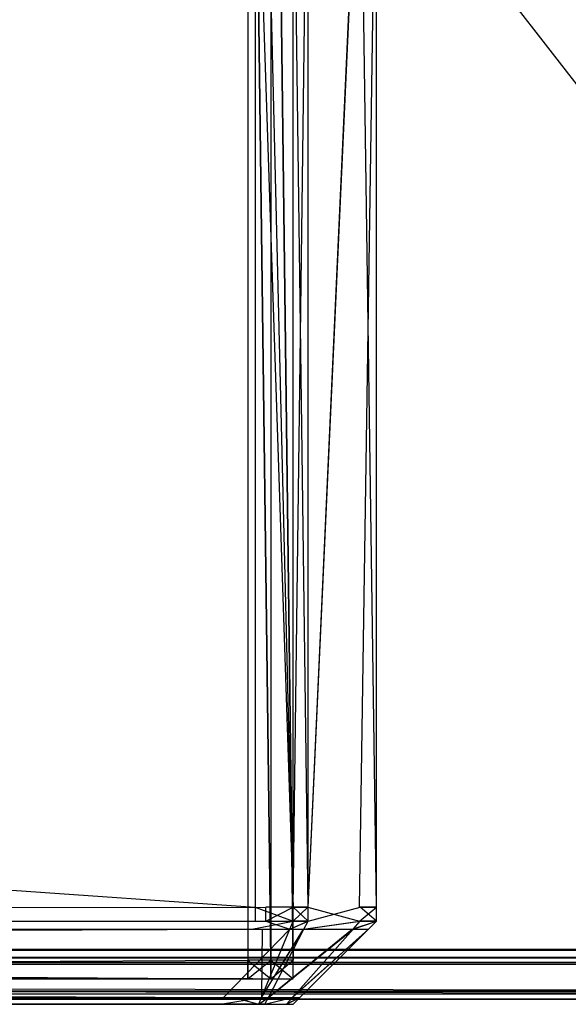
# Model space of a CAD drawing. Extents: x -0.418 to 0, y -0.27 to 0.
# Tile 64 of 99: x -0.01565 to -0.00906, y -0.27 to -0.25817. Entities that reach past the tile are written whole.
import ezdxf

# ---------------------------------------------------------------- set-up
doc = ezdxf.new("R2010")
doc.units = 0
for name, color, linetype in [('L15_KORPUS1_1___REPLACEMTFOREMP', 7, 'CONTINUOUS'), ('L16_KORPUS1_0___REPLACEMTFOREMP', 7, 'CONTINUOUS'), ('L4_FRONT_FINION_1___REPLACEMTFO', 7, 'CONTINUOUS'), ('L6_REGALELEMENT_0___REPLACEMTFO', 7, 'CONTINUOUS')]:
    doc.layers.add(name, color=color, linetype=linetype)

msp = doc.modelspace()

# ---------------------------------------------------------------- linework, layer by layer
at = {"layer": 'L15_KORPUS1_1___REPLACEMTFOREMP', "color": 8}
for points, invisible_edges in [([(-0.000906, -0.269344, 0.936), (-0.209, -0.000749, 0.936), (-0.209, -0.269344, 0.936), (-0.000906, -0.269344, 0.936)], 13), ([(-0.209, -0.000749, 0.936), (-0.000906, -0.269344, 0.936), (-0.00091, -0.000749, 0.936), (-0.209, -0.000749, 0.936)], 10), ([(-0.00091, -0.00075, 0.928306), (-0.209, -0.269343, 0.928306), (-0.209, -0.00075, 0.928306), (-0.00091, -0.00075, 0.928306)], 13), ([(-0.209, -0.269343, 0.928306), (-0.00091, -0.00075, 0.928306), (-0.000906, -0.269343, 0.928306), (-0.209, -0.269343, 0.928306)], 10), ([(-0.000906, -0.269343, 0.928306), (-0.209, -0.269438, 0.928306), (-0.209, -0.269343, 0.928306), (-0.000906, -0.269343, 0.928306)], 13), ([(-0.209, -0.269438, 0.928306), (-0.000906, -0.269343, 0.928306), (-0.000906, -0.269438, 0.928306), (-0.209, -0.269438, 0.928306)], 14), ([(-0.000906, -0.269438, 0.936), (-0.209, -0.269344, 0.936), (-0.209, -0.269438, 0.936), (-0.000906, -0.269438, 0.936)], 13), ([(-0.209, -0.269344, 0.936), (-0.000906, -0.269438, 0.936), (-0.000906, -0.269344, 0.936), (-0.209, -0.269344, 0.936)], 14), ([(-0.000906, -0.269438, 0.936), (-0.209, -0.269518, 0.93592), (-0.000873, -0.269518, 0.93592), (-0.000906, -0.269438, 0.936)], 13), ([(-0.209, -0.269518, 0.93592), (-0.000906, -0.269438, 0.936), (-0.209, -0.269438, 0.936), (-0.209, -0.269518, 0.93592)], 14), ([(-0.000883, -0.269495, 0.928363), (-0.209, -0.269438, 0.928306), (-0.000906, -0.269438, 0.928306), (-0.000883, -0.269495, 0.928363)], 13), ([(-0.209, -0.269438, 0.928306), (-0.000883, -0.269495, 0.928363), (-0.209, -0.269495, 0.928363), (-0.209, -0.269438, 0.928306)], 14), ([(-0.00074, -0.269839, 0.928707), (-0.209, -0.269495, 0.928363), (-0.000883, -0.269495, 0.928363), (-0.00074, -0.269839, 0.928707)], 13), ([(-0.209, -0.269495, 0.928363), (-0.00074, -0.269839, 0.928707), (-0.209, -0.269839, 0.928707), (-0.209, -0.269495, 0.928363)], 14), ([(-0.000726, -0.269874, 0.935564), (-0.209, -0.269518, 0.93592), (-0.209, -0.269874, 0.935564), (-0.000726, -0.269874, 0.935564)], 13), ([(-0.209, -0.269518, 0.93592), (-0.000726, -0.269874, 0.935564), (-0.000873, -0.269518, 0.93592), (-0.209, -0.269518, 0.93592)], 14), ([(-0.000699, -0.269938, 0.928806), (-0.209, -0.269839, 0.928707), (-0.00074, -0.269839, 0.928707), (-0.000699, -0.269938, 0.928806)], 13), ([(-0.209, -0.269839, 0.928707), (-0.000699, -0.269938, 0.928806), (-0.209, -0.269938, 0.928806), (-0.209, -0.269839, 0.928707)], 14), ([(-0.000699, -0.269938, 0.9355), (-0.209, -0.269874, 0.935564), (-0.209, -0.269938, 0.9355), (-0.000699, -0.269938, 0.9355)], 13), ([(-0.209, -0.269874, 0.935564), (-0.000699, -0.269938, 0.9355), (-0.000726, -0.269874, 0.935564), (-0.209, -0.269874, 0.935564)], 14), ([(-0.000699, -0.269938, 0.935434), (-0.209, -0.269938, 0.9355), (-0.209, -0.269938, 0.935434), (-0.000699, -0.269938, 0.935434)], 13), ([(-0.209, -0.269938, 0.9355), (-0.000699, -0.269938, 0.935434), (-0.000699, -0.269938, 0.9355), (-0.209, -0.269938, 0.9355)], 14), ([(-0.000699, -0.269938, 0.928978), (-0.209, -0.269938, 0.935434), (-0.209, -0.269938, 0.928978), (-0.000699, -0.269938, 0.928978)], 13), ([(-0.209, -0.269938, 0.935434), (-0.000699, -0.269938, 0.928978), (-0.000699, -0.269938, 0.935434), (-0.209, -0.269938, 0.935434)], 14), ([(-0.000699, -0.269938, 0.928806), (-0.209, -0.269938, 0.928978), (-0.209, -0.269938, 0.928806), (-0.000699, -0.269938, 0.928806)], 13), ([(-0.209, -0.269938, 0.928978), (-0.000699, -0.269938, 0.928806), (-0.000699, -0.269938, 0.928978), (-0.209, -0.269938, 0.928978)], 14)]:
    msp.add_3dface(points, dxfattribs=dict(at, invisible_edges=invisible_edges))
at = {"layer": 'L16_KORPUS1_0___REPLACEMTFOREMP', "color": 8}
for points, invisible_edges in [([(-0.00091, -0.000749), (-0.209, -0.269344), (-0.209, -0.000749), (-0.00091, -0.000749)], 13), ([(-0.209, -0.269344), (-0.00091, -0.000749), (-0.000906, -0.269344), (-0.209, -0.269344)], 10), ([(-0.000906, -0.269343, 0.007694), (-0.209, -0.00075, 0.007694), (-0.209, -0.269343, 0.007694), (-0.000906, -0.269343, 0.007694)], 13), ([(-0.209, -0.00075, 0.007694), (-0.000906, -0.269343, 0.007694), (-0.00091, -0.00075, 0.007694), (-0.209, -0.00075, 0.007694)], 10), ([(-0.000906, -0.269438, 0.007694), (-0.209, -0.269343, 0.007694), (-0.209, -0.269438, 0.007694), (-0.000906, -0.269438, 0.007694)], 13), ([(-0.209, -0.269343, 0.007694), (-0.000906, -0.269438, 0.007694), (-0.000906, -0.269343, 0.007694), (-0.209, -0.269343, 0.007694)], 14), ([(-0.000906, -0.269344), (-0.209, -0.269438), (-0.209, -0.269344), (-0.000906, -0.269344)], 13), ([(-0.209, -0.269438), (-0.000906, -0.269344), (-0.000906, -0.269438), (-0.209, -0.269438)], 14), ([(-0.000873, -0.269518, 0.00008), (-0.209, -0.269438), (-0.000906, -0.269438), (-0.000873, -0.269518, 0.00008)], 13), ([(-0.209, -0.269438), (-0.000873, -0.269518, 0.00008), (-0.209, -0.269518, 0.00008), (-0.209, -0.269438)], 14), ([(-0.000906, -0.269438, 0.007694), (-0.209, -0.269495, 0.007637), (-0.000883, -0.269495, 0.007637), (-0.000906, -0.269438, 0.007694)], 13), ([(-0.209, -0.269495, 0.007637), (-0.000906, -0.269438, 0.007694), (-0.209, -0.269438, 0.007694), (-0.209, -0.269495, 0.007637)], 14), ([(-0.000883, -0.269495, 0.007637), (-0.209, -0.269839, 0.007293), (-0.00074, -0.269839, 0.007293), (-0.000883, -0.269495, 0.007637)], 13), ([(-0.209, -0.269839, 0.007293), (-0.000883, -0.269495, 0.007637), (-0.209, -0.269495, 0.007637), (-0.209, -0.269839, 0.007293)], 14), ([(-0.000726, -0.269874, 0.000436), (-0.209, -0.269518, 0.00008), (-0.000873, -0.269518, 0.00008), (-0.000726, -0.269874, 0.000436)], 13), ([(-0.209, -0.269518, 0.00008), (-0.000726, -0.269874, 0.000436), (-0.209, -0.269874, 0.000436), (-0.209, -0.269518, 0.00008)], 14), ([(-0.00074, -0.269839, 0.007293), (-0.209, -0.269938, 0.007194), (-0.000699, -0.269938, 0.007194), (-0.00074, -0.269839, 0.007293)], 13), ([(-0.209, -0.269938, 0.007194), (-0.00074, -0.269839, 0.007293), (-0.209, -0.269839, 0.007293), (-0.209, -0.269938, 0.007194)], 14), ([(-0.000699, -0.269938, 0.0005), (-0.209, -0.269874, 0.000436), (-0.000726, -0.269874, 0.000436), (-0.000699, -0.269938, 0.0005)], 13), ([(-0.209, -0.269874, 0.000436), (-0.000699, -0.269938, 0.0005), (-0.209, -0.269938, 0.0005), (-0.209, -0.269874, 0.000436)], 14), ([(-0.000699, -0.269938, 0.000566), (-0.209, -0.269938, 0.0005), (-0.000699, -0.269938, 0.0005), (-0.000699, -0.269938, 0.000566)], 13), ([(-0.209, -0.269938, 0.0005), (-0.000699, -0.269938, 0.000566), (-0.209, -0.269938, 0.000566), (-0.209, -0.269938, 0.0005)], 14), ([(-0.000699, -0.269938, 0.007022), (-0.209, -0.269938, 0.000566), (-0.000699, -0.269938, 0.000566), (-0.000699, -0.269938, 0.007022)], 13), ([(-0.209, -0.269938, 0.000566), (-0.000699, -0.269938, 0.007022), (-0.209, -0.269938, 0.007022), (-0.209, -0.269938, 0.000566)], 14), ([(-0.000699, -0.269938, 0.007194), (-0.209, -0.269938, 0.007022), (-0.000699, -0.269938, 0.007022), (-0.000699, -0.269938, 0.007194)], 13), ([(-0.209, -0.269938, 0.007022), (-0.000699, -0.269938, 0.007194), (-0.209, -0.269938, 0.007194), (-0.209, -0.269938, 0.007022)], 14)]:
    msp.add_3dface(points, dxfattribs=dict(at, invisible_edges=invisible_edges))
at = {"layer": 'L4_FRONT_FINION_1___REPLACEMTFO', "color": 8}
for points, invisible_edges in [([(-0.012823, -0.268833, 0.586995), (-0.209, -0.255184, 0.586995), (-0.209, -0.268833, 0.586995), (-0.012823, -0.268833, 0.586995)], 13), ([(-0.209, -0.255184, 0.586995), (-0.012823, -0.268833, 0.586995), (-0.012823, -0.255184, 0.586995), (-0.209, -0.255184, 0.586995)], 14), ([(-0.012696, -0.255184, 0.01011), (-0.209, -0.268833, 0.01011), (-0.209, -0.255184, 0.01011), (-0.012696, -0.255184, 0.01011)], 13), ([(-0.209, -0.268833, 0.01011), (-0.012696, -0.255184, 0.01011), (-0.012696, -0.268833, 0.01011), (-0.209, -0.268833, 0.01011)], 14), ([(-0.012365, -0.268833, 0.586995), (-0.012823, -0.255184, 0.586995), (-0.012823, -0.268833, 0.586995), (-0.012365, -0.268833, 0.586995)], 13), ([(-0.012823, -0.255184, 0.586995), (-0.012365, -0.268833, 0.586995), (-0.012365, -0.255184, 0.586995), (-0.012823, -0.255184, 0.586995)], 14), ([(-0.012696, -0.255184, 0.01011), (-0.012365, -0.268833, 0.01011), (-0.012696, -0.268833, 0.01011), (-0.012696, -0.255184, 0.01011)], 13), ([(-0.012365, -0.268833, 0.01011), (-0.012696, -0.255184, 0.01011), (-0.012365, -0.255184, 0.01011), (-0.012365, -0.268833, 0.01011)], 14), ([(-0.012191, -0.255184, 0.586821), (-0.012365, -0.268833, 0.586995), (-0.012191, -0.268833, 0.586821), (-0.012191, -0.255184, 0.586821)], 13), ([(-0.012365, -0.268833, 0.586995), (-0.012191, -0.255184, 0.586821), (-0.012365, -0.255184, 0.586995), (-0.012365, -0.268833, 0.586995)], 14), ([(-0.012365, -0.255184, 0.01011), (-0.012185, -0.268833, 0.01029), (-0.012365, -0.268833, 0.01011), (-0.012365, -0.255184, 0.01011)], 13), ([(-0.012185, -0.268833, 0.01029), (-0.012365, -0.255184, 0.01011), (-0.012185, -0.255184, 0.01029), (-0.012185, -0.268833, 0.01029)], 14), ([(-0.012191, -0.268833, 0.586821), (-0.01157, -0.255184, 0.586201), (-0.012191, -0.255184, 0.586821), (-0.012191, -0.268833, 0.586821)], 13), ([(-0.01157, -0.255184, 0.586201), (-0.012191, -0.268833, 0.586821), (-0.01157, -0.268833, 0.586201), (-0.01157, -0.255184, 0.586201)], 14), ([(-0.01156, -0.255184, 0.010916), (-0.012185, -0.268833, 0.01029), (-0.012185, -0.255184, 0.01029), (-0.01156, -0.255184, 0.010916)], 13), ([(-0.012185, -0.268833, 0.01029), (-0.01156, -0.255184, 0.010916), (-0.01156, -0.268833, 0.010916), (-0.012185, -0.268833, 0.01029)], 14), ([(-0.011365, -0.255184, 0.585995), (-0.01157, -0.268833, 0.586201), (-0.011365, -0.268833, 0.585995), (-0.011365, -0.255184, 0.585995)], 13), ([(-0.01157, -0.268833, 0.586201), (-0.011365, -0.255184, 0.585995), (-0.01157, -0.255184, 0.586201), (-0.01157, -0.268833, 0.586201)], 14), ([(-0.01156, -0.255184, 0.010916), (-0.011365, -0.268833, 0.01111), (-0.01156, -0.268833, 0.010916), (-0.01156, -0.255184, 0.010916)], 13), ([(-0.011365, -0.268833, 0.01111), (-0.01156, -0.255184, 0.010916), (-0.011365, -0.255184, 0.01111), (-0.011365, -0.268833, 0.01111)], 14), ([(-0.011365, -0.255184, 0.01111), (-0.011365, -0.268833, 0.011579), (-0.011365, -0.268833, 0.01111), (-0.011365, -0.255184, 0.01111)], 13), ([(-0.011365, -0.268833, 0.011579), (-0.011365, -0.255184, 0.01111), (-0.011365, -0.255184, 0.011579), (-0.011365, -0.268833, 0.011579)], 14), ([(-0.011365, -0.255184, 0.011579), (-0.011365, -0.268833, 0.585484), (-0.011365, -0.268833, 0.011579), (-0.011365, -0.255184, 0.011579)], 13), ([(-0.011365, -0.268833, 0.585484), (-0.011365, -0.255184, 0.011579), (-0.011365, -0.255184, 0.585484), (-0.011365, -0.268833, 0.585484)], 14), ([(-0.011365, -0.255184, 0.585484), (-0.011365, -0.268833, 0.585995), (-0.011365, -0.268833, 0.585484), (-0.011365, -0.255184, 0.585484)], 13), ([(-0.011365, -0.268833, 0.585995), (-0.011365, -0.255184, 0.585484), (-0.011365, -0.255184, 0.585995), (-0.011365, -0.268833, 0.585995)], 14), ([(-0.012696, -0.268833, 0.01011), (-0.209, -0.269001, 0.01011), (-0.209, -0.268833, 0.01011), (-0.012696, -0.268833, 0.01011)], 13), ([(-0.209, -0.269001, 0.01011), (-0.012696, -0.268833, 0.01011), (-0.012696, -0.269001, 0.01011), (-0.209, -0.269001, 0.01011)], 14), ([(-0.012823, -0.269001, 0.586995), (-0.209, -0.268833, 0.586995), (-0.209, -0.269001, 0.586995), (-0.012823, -0.269001, 0.586995)], 13), ([(-0.209, -0.268833, 0.586995), (-0.012823, -0.269001, 0.586995), (-0.012823, -0.268833, 0.586995), (-0.209, -0.268833, 0.586995)], 14), ([(-0.012365, -0.269001, 0.586995), (-0.012823, -0.268833, 0.586995), (-0.012823, -0.269001, 0.586995), (-0.012365, -0.269001, 0.586995)], 13), ([(-0.012823, -0.268833, 0.586995), (-0.012365, -0.269001, 0.586995), (-0.012365, -0.268833, 0.586995), (-0.012823, -0.268833, 0.586995)], 14), ([(-0.012365, -0.268833, 0.01011), (-0.012696, -0.269001, 0.01011), (-0.012696, -0.268833, 0.01011), (-0.012365, -0.268833, 0.01011)], 13), ([(-0.012696, -0.269001, 0.01011), (-0.012365, -0.268833, 0.01011), (-0.012365, -0.269001, 0.01011), (-0.012696, -0.269001, 0.01011)], 14), ([(-0.012191, -0.268833, 0.586821), (-0.012365, -0.269001, 0.586995), (-0.012191, -0.269001, 0.586821), (-0.012191, -0.268833, 0.586821)], 13), ([(-0.012365, -0.269001, 0.586995), (-0.012191, -0.268833, 0.586821), (-0.012365, -0.268833, 0.586995), (-0.012365, -0.269001, 0.586995)], 14), ([(-0.012365, -0.268833, 0.01011), (-0.012185, -0.269001, 0.01029), (-0.012365, -0.269001, 0.01011), (-0.012365, -0.268833, 0.01011)], 13), ([(-0.012185, -0.269001, 0.01029), (-0.012365, -0.268833, 0.01011), (-0.012185, -0.268833, 0.01029), (-0.012185, -0.269001, 0.01029)], 14), ([(-0.01157, -0.269001, 0.586201), (-0.012191, -0.268833, 0.586821), (-0.012191, -0.269001, 0.586821), (-0.01157, -0.269001, 0.586201)], 13), ([(-0.012191, -0.268833, 0.586821), (-0.01157, -0.269001, 0.586201), (-0.01157, -0.268833, 0.586201), (-0.012191, -0.268833, 0.586821)], 14), ([(-0.01156, -0.268833, 0.010916), (-0.012185, -0.269001, 0.01029), (-0.012185, -0.268833, 0.01029), (-0.01156, -0.268833, 0.010916)], 13), ([(-0.012185, -0.269001, 0.01029), (-0.01156, -0.268833, 0.010916), (-0.01156, -0.269001, 0.010916), (-0.012185, -0.269001, 0.01029)], 14), ([(-0.011365, -0.268833, 0.585995), (-0.01157, -0.269001, 0.586201), (-0.011365, -0.269001, 0.585995), (-0.011365, -0.268833, 0.585995)], 13), ([(-0.01157, -0.269001, 0.586201), (-0.011365, -0.268833, 0.585995), (-0.01157, -0.268833, 0.586201), (-0.01157, -0.269001, 0.586201)], 14), ([(-0.01156, -0.268833, 0.010916), (-0.011365, -0.269001, 0.01111), (-0.01156, -0.269001, 0.010916), (-0.01156, -0.268833, 0.010916)], 13), ([(-0.011365, -0.269001, 0.01111), (-0.01156, -0.268833, 0.010916), (-0.011365, -0.268833, 0.01111), (-0.011365, -0.269001, 0.01111)], 14), ([(-0.011365, -0.268833, 0.585484), (-0.011365, -0.269001, 0.585995), (-0.011365, -0.269001, 0.585484), (-0.011365, -0.268833, 0.585484)], 13), ([(-0.011365, -0.269001, 0.585995), (-0.011365, -0.268833, 0.585484), (-0.011365, -0.268833, 0.585995), (-0.011365, -0.269001, 0.585995)], 14), ([(-0.011365, -0.268833, 0.011579), (-0.011365, -0.269001, 0.585484), (-0.011365, -0.269001, 0.011579), (-0.011365, -0.268833, 0.011579)], 13), ([(-0.011365, -0.269001, 0.585484), (-0.011365, -0.268833, 0.011579), (-0.011365, -0.268833, 0.585484), (-0.011365, -0.269001, 0.585484)], 14), ([(-0.011365, -0.268833, 0.01111), (-0.011365, -0.269001, 0.011579), (-0.011365, -0.269001, 0.01111), (-0.011365, -0.268833, 0.01111)], 13), ([(-0.011365, -0.269001, 0.011579), (-0.011365, -0.268833, 0.01111), (-0.011365, -0.268833, 0.011579), (-0.011365, -0.269001, 0.011579)], 14), ([(-0.012737, -0.269098, 0.010208), (-0.209, -0.269001, 0.01011), (-0.012696, -0.269001, 0.01011), (-0.012737, -0.269098, 0.010208)], 13), ([(-0.209, -0.269001, 0.01011), (-0.012737, -0.269098, 0.010208), (-0.209, -0.269098, 0.010208), (-0.209, -0.269001, 0.01011)], 14), ([(-0.012823, -0.269001, 0.586995), (-0.209, -0.269098, 0.586898), (-0.012863, -0.269098, 0.586898), (-0.012823, -0.269001, 0.586995)], 13), ([(-0.209, -0.269098, 0.586898), (-0.012823, -0.269001, 0.586995), (-0.209, -0.269001, 0.586995), (-0.209, -0.269098, 0.586898)], 14), ([(-0.012365, -0.269001, 0.586995), (-0.012863, -0.269098, 0.586898), (-0.012405, -0.269098, 0.586898), (-0.012365, -0.269001, 0.586995)], 13), ([(-0.012863, -0.269098, 0.586898), (-0.012365, -0.269001, 0.586995), (-0.012823, -0.269001, 0.586995), (-0.012863, -0.269098, 0.586898)], 14), ([(-0.012696, -0.269001, 0.01011), (-0.012405, -0.269098, 0.010208), (-0.012737, -0.269098, 0.010208), (-0.012696, -0.269001, 0.01011)], 14), ([(-0.012405, -0.269098, 0.010208), (-0.012696, -0.269001, 0.01011), (-0.012365, -0.269001, 0.01011), (-0.012405, -0.269098, 0.010208)], 13), ([(-0.012191, -0.269001, 0.586821), (-0.012405, -0.269098, 0.586898), (-0.012241, -0.269098, 0.586734), (-0.012191, -0.269001, 0.586821)], 13), ([(-0.012405, -0.269098, 0.586898), (-0.012191, -0.269001, 0.586821), (-0.012365, -0.269001, 0.586995), (-0.012405, -0.269098, 0.586898)], 14), ([(-0.012185, -0.269001, 0.01029), (-0.012405, -0.269098, 0.010208), (-0.012365, -0.269001, 0.01011), (-0.012185, -0.269001, 0.01029)], 13), ([(-0.012405, -0.269098, 0.010208), (-0.012185, -0.269001, 0.01029), (-0.012236, -0.269098, 0.010377), (-0.012405, -0.269098, 0.010208)], 14), ([(-0.01157, -0.269001, 0.586201), (-0.012241, -0.269098, 0.586734), (-0.011656, -0.269098, 0.586149), (-0.01157, -0.269001, 0.586201)], 13), ([(-0.012241, -0.269098, 0.586734), (-0.01157, -0.269001, 0.586201), (-0.012191, -0.269001, 0.586821), (-0.012241, -0.269098, 0.586734)], 14), ([(-0.01156, -0.269001, 0.010916), (-0.012236, -0.269098, 0.010377), (-0.012185, -0.269001, 0.01029), (-0.01156, -0.269001, 0.010916)], 13), ([(-0.012236, -0.269098, 0.010377), (-0.01156, -0.269001, 0.010916), (-0.011646, -0.269098, 0.010967), (-0.012236, -0.269098, 0.010377)], 14), ([(-0.011365, -0.269001, 0.585995), (-0.011656, -0.269098, 0.586149), (-0.011462, -0.269098, 0.585955), (-0.011365, -0.269001, 0.585995)], 13), ([(-0.011656, -0.269098, 0.586149), (-0.011365, -0.269001, 0.585995), (-0.01157, -0.269001, 0.586201), (-0.011656, -0.269098, 0.586149)], 14), ([(-0.011365, -0.269001, 0.01111), (-0.011646, -0.269098, 0.010967), (-0.01156, -0.269001, 0.010916), (-0.011365, -0.269001, 0.01111)], 13), ([(-0.011646, -0.269098, 0.010967), (-0.011365, -0.269001, 0.01111), (-0.011462, -0.269098, 0.011151), (-0.011646, -0.269098, 0.010967)], 14), ([(-0.011365, -0.269001, 0.585484), (-0.011462, -0.269098, 0.585955), (-0.011462, -0.269098, 0.585444), (-0.011365, -0.269001, 0.585484)], 13), ([(-0.011462, -0.269098, 0.585955), (-0.011365, -0.269001, 0.585484), (-0.011365, -0.269001, 0.585995), (-0.011462, -0.269098, 0.585955)], 14), ([(-0.011365, -0.269001, 0.585484), (-0.011462, -0.269098, 0.011619), (-0.011365, -0.269001, 0.011579), (-0.011365, -0.269001, 0.585484)], 13), ([(-0.011462, -0.269098, 0.011619), (-0.011365, -0.269001, 0.585484), (-0.011462, -0.269098, 0.585444), (-0.011462, -0.269098, 0.011619)], 14), ([(-0.011365, -0.269001, 0.011579), (-0.011462, -0.269098, 0.011151), (-0.011365, -0.269001, 0.01111), (-0.011365, -0.269001, 0.011579)], 13), ([(-0.011462, -0.269098, 0.011151), (-0.011365, -0.269001, 0.011579), (-0.011462, -0.269098, 0.011619), (-0.011462, -0.269098, 0.011151)], 14), ([(-0.013077, -0.269919, 0.01103), (-0.209, -0.269098, 0.010208), (-0.012737, -0.269098, 0.010208), (-0.013077, -0.269919, 0.01103)], 13), ([(-0.209, -0.269098, 0.010208), (-0.013077, -0.269919, 0.01103), (-0.209, -0.269919, 0.01103), (-0.209, -0.269098, 0.010208)], 14), ([(-0.012863, -0.269098, 0.586898), (-0.209, -0.269919, 0.586076), (-0.013204, -0.269919, 0.586076), (-0.012863, -0.269098, 0.586898)], 13), ([(-0.209, -0.269919, 0.586076), (-0.012863, -0.269098, 0.586898), (-0.209, -0.269098, 0.586898), (-0.209, -0.269919, 0.586076)], 14), ([(-0.012405, -0.269098, 0.586898), (-0.013204, -0.269919, 0.586076), (-0.012746, -0.269919, 0.586076), (-0.012405, -0.269098, 0.586898)], 13), ([(-0.013204, -0.269919, 0.586076), (-0.012405, -0.269098, 0.586898), (-0.012863, -0.269098, 0.586898), (-0.013204, -0.269919, 0.586076)], 14), ([(-0.012737, -0.269098, 0.010208), (-0.012746, -0.269919, 0.01103), (-0.013077, -0.269919, 0.01103), (-0.012737, -0.269098, 0.010208)], 14), ([(-0.012746, -0.269919, 0.01103), (-0.012737, -0.269098, 0.010208), (-0.012405, -0.269098, 0.010208), (-0.012746, -0.269919, 0.01103)], 13), ([(-0.012236, -0.269098, 0.010377), (-0.012746, -0.269919, 0.01103), (-0.012405, -0.269098, 0.010208), (-0.012236, -0.269098, 0.010377)], 13), ([(-0.012746, -0.269919, 0.01103), (-0.012236, -0.269098, 0.010377), (-0.012663, -0.269919, 0.011113), (-0.012746, -0.269919, 0.01103)], 14), ([(-0.012241, -0.269098, 0.586734), (-0.012746, -0.269919, 0.586076), (-0.012665, -0.269919, 0.585996), (-0.012241, -0.269098, 0.586734)], 13), ([(-0.012746, -0.269919, 0.586076), (-0.012241, -0.269098, 0.586734), (-0.012405, -0.269098, 0.586898), (-0.012746, -0.269919, 0.586076)], 14), ([(-0.011656, -0.269098, 0.586149), (-0.012665, -0.269919, 0.585996), (-0.012379, -0.269919, 0.585709), (-0.011656, -0.269098, 0.586149)], 13), ([(-0.012665, -0.269919, 0.585996), (-0.011656, -0.269098, 0.586149), (-0.012241, -0.269098, 0.586734), (-0.012665, -0.269919, 0.585996)], 14), ([(-0.011646, -0.269098, 0.010967), (-0.012663, -0.269919, 0.011113), (-0.012236, -0.269098, 0.010377), (-0.011646, -0.269098, 0.010967)], 13), ([(-0.012663, -0.269919, 0.011113), (-0.011646, -0.269098, 0.010967), (-0.012374, -0.269919, 0.011401), (-0.012663, -0.269919, 0.011113)], 14), ([(-0.011462, -0.269098, 0.585955), (-0.012379, -0.269919, 0.585709), (-0.012284, -0.269919, 0.585615), (-0.011462, -0.269098, 0.585955)], 13), ([(-0.012379, -0.269919, 0.585709), (-0.011462, -0.269098, 0.585955), (-0.011656, -0.269098, 0.586149), (-0.012379, -0.269919, 0.585709)], 14), ([(-0.011462, -0.269098, 0.011151), (-0.012374, -0.269919, 0.011401), (-0.011646, -0.269098, 0.010967), (-0.011462, -0.269098, 0.011151)], 13), ([(-0.012374, -0.269919, 0.011401), (-0.011462, -0.269098, 0.011151), (-0.012284, -0.269919, 0.011491), (-0.012374, -0.269919, 0.011401)], 14), ([(-0.011462, -0.269098, 0.011619), (-0.012284, -0.269919, 0.011491), (-0.011462, -0.269098, 0.011151), (-0.011462, -0.269098, 0.011619)], 13), ([(-0.012284, -0.269919, 0.011491), (-0.011462, -0.269098, 0.011619), (-0.012284, -0.269919, 0.011959), (-0.012284, -0.269919, 0.011491)], 14), ([(-0.011462, -0.269098, 0.585444), (-0.012284, -0.269919, 0.011959), (-0.011462, -0.269098, 0.011619), (-0.011462, -0.269098, 0.585444)], 13), ([(-0.012284, -0.269919, 0.011959), (-0.011462, -0.269098, 0.585444), (-0.012284, -0.269919, 0.585104), (-0.012284, -0.269919, 0.011959)], 14), ([(-0.011462, -0.269098, 0.585444), (-0.012284, -0.269919, 0.585615), (-0.012284, -0.269919, 0.585104), (-0.011462, -0.269098, 0.585444)], 13), ([(-0.012284, -0.269919, 0.585615), (-0.011462, -0.269098, 0.585444), (-0.011462, -0.269098, 0.585955), (-0.012284, -0.269919, 0.585615)], 14), ([(-0.013204, -0.269919, 0.586076), (-0.209, -0.27, 0.585995), (-0.013237, -0.27, 0.585995), (-0.013204, -0.269919, 0.586076)], 13), ([(-0.209, -0.27, 0.585995), (-0.013204, -0.269919, 0.586076), (-0.209, -0.269919, 0.586076), (-0.209, -0.27, 0.585995)], 14), ([(-0.01311, -0.27, 0.01111), (-0.209, -0.269919, 0.01103), (-0.013077, -0.269919, 0.01103), (-0.01311, -0.27, 0.01111)], 13), ([(-0.209, -0.269919, 0.01103), (-0.01311, -0.27, 0.01111), (-0.209, -0.27, 0.01111), (-0.209, -0.269919, 0.01103)], 14), ([(-0.013237, -0.27, 0.585995), (-0.209, -0.27, 0.585662), (-0.013237, -0.27, 0.585662), (-0.013237, -0.27, 0.585995)], 13), ([(-0.209, -0.27, 0.585662), (-0.013237, -0.27, 0.585995), (-0.209, -0.27, 0.585995), (-0.209, -0.27, 0.585662)], 14), ([(-0.013266, -0.27, 0.011444), (-0.209, -0.27, 0.01111), (-0.01311, -0.27, 0.01111), (-0.013266, -0.27, 0.011444)], 13), ([(-0.209, -0.27, 0.01111), (-0.013266, -0.27, 0.011444), (-0.209, -0.27, 0.011444), (-0.209, -0.27, 0.01111)], 14), ([(-0.013266, -0.27, 0.011444), (-0.012682, -0.27, 0.01168), (-0.209, -0.27, 0.011444), (-0.013266, -0.27, 0.011444)], 13), ([(-0.209, -0.27, 0.011444), (-0.012682, -0.27, 0.01168), (-0.209, -0.27, 0.585662), (-0.209, -0.27, 0.011444)], 10), ([(-0.209, -0.27, 0.585662), (-0.012682, -0.27, 0.01168), (-0.012699, -0.27, 0.011853), (-0.209, -0.27, 0.585662)], 13), ([(-0.209, -0.27, 0.585662), (-0.012699, -0.27, 0.011853), (-0.012699, -0.27, 0.012119), (-0.209, -0.27, 0.585662)], 10), ([(-0.209, -0.27, 0.585662), (-0.012699, -0.27, 0.012119), (-0.012699, -0.27, 0.585071), (-0.209, -0.27, 0.585662)], 13), ([(-0.209, -0.27, 0.585662), (-0.012699, -0.27, 0.585071), (-0.012699, -0.27, 0.585277), (-0.209, -0.27, 0.585662)], 10), ([(-0.209, -0.27, 0.585662), (-0.012699, -0.27, 0.585277), (-0.012686, -0.27, 0.58543), (-0.209, -0.27, 0.585662)], 15), ([(-0.209, -0.27, 0.585662), (-0.012686, -0.27, 0.58543), (-0.012943, -0.27, 0.585652), (-0.209, -0.27, 0.585662)], 15), ([(-0.209, -0.27, 0.585662), (-0.012943, -0.27, 0.585652), (-0.0131, -0.27, 0.585662), (-0.209, -0.27, 0.585662)], 15), ([(-0.209, -0.27, 0.585662), (-0.0131, -0.27, 0.585662), (-0.013237, -0.27, 0.585662), (-0.209, -0.27, 0.585662)], 15), ([(-0.01311, -0.27, 0.01111), (-0.013062, -0.27, 0.011444), (-0.013266, -0.27, 0.011444), (-0.01311, -0.27, 0.01111)], 14), ([(-0.013062, -0.27, 0.011444), (-0.012682, -0.27, 0.01168), (-0.013266, -0.27, 0.011444), (-0.013062, -0.27, 0.011444)], 10), ([(-0.012746, -0.269919, 0.586076), (-0.013237, -0.27, 0.585995), (-0.012779, -0.27, 0.585995), (-0.012746, -0.269919, 0.586076)], 13), ([(-0.013237, -0.27, 0.585995), (-0.012746, -0.269919, 0.586076), (-0.013204, -0.269919, 0.586076), (-0.013237, -0.27, 0.585995)], 14), ([(-0.012779, -0.27, 0.585995), (-0.013237, -0.27, 0.585662), (-0.0131, -0.27, 0.585662), (-0.012779, -0.27, 0.585995)], 13), ([(-0.013237, -0.27, 0.585662), (-0.012779, -0.27, 0.585995), (-0.013237, -0.27, 0.585995), (-0.013237, -0.27, 0.585662)], 14), ([(-0.013077, -0.269919, 0.01103), (-0.012779, -0.27, 0.01111), (-0.01311, -0.27, 0.01111), (-0.013077, -0.269919, 0.01103)], 14), ([(-0.013062, -0.27, 0.011444), (-0.01311, -0.27, 0.01111), (-0.012779, -0.27, 0.01111), (-0.013062, -0.27, 0.011444)], 13), ([(-0.012707, -0.27, 0.585923), (-0.0131, -0.27, 0.585662), (-0.012943, -0.27, 0.585652), (-0.012707, -0.27, 0.585923)], 13), ([(-0.0131, -0.27, 0.585662), (-0.012707, -0.27, 0.585923), (-0.012779, -0.27, 0.585995), (-0.0131, -0.27, 0.585662)], 14), ([(-0.012779, -0.27, 0.01111), (-0.013077, -0.269919, 0.01103), (-0.012746, -0.269919, 0.01103), (-0.012779, -0.27, 0.01111)], 13), ([(-0.012705, -0.27, 0.011185), (-0.013062, -0.27, 0.011444), (-0.012779, -0.27, 0.01111), (-0.012705, -0.27, 0.011185)], 13), ([(-0.013062, -0.27, 0.011444), (-0.012705, -0.27, 0.011185), (-0.012941, -0.27, 0.011421), (-0.013062, -0.27, 0.011444)], 14), ([(-0.012682, -0.27, 0.01168), (-0.013062, -0.27, 0.011444), (-0.012941, -0.27, 0.011421), (-0.012682, -0.27, 0.01168)], 13), ([(-0.01245, -0.27, 0.585666), (-0.012943, -0.27, 0.585652), (-0.012686, -0.27, 0.58543), (-0.01245, -0.27, 0.585666)], 13), ([(-0.012943, -0.27, 0.585652), (-0.01245, -0.27, 0.585666), (-0.012707, -0.27, 0.585923), (-0.012943, -0.27, 0.585652)], 14), ([(-0.012446, -0.27, 0.011444), (-0.012941, -0.27, 0.011421), (-0.012705, -0.27, 0.011185), (-0.012446, -0.27, 0.011444)], 13), ([(-0.012941, -0.27, 0.011421), (-0.012446, -0.27, 0.011444), (-0.012682, -0.27, 0.01168), (-0.012941, -0.27, 0.011421)], 14), ([(-0.012665, -0.269919, 0.585996), (-0.012779, -0.27, 0.585995), (-0.012707, -0.27, 0.585923), (-0.012665, -0.269919, 0.585996)], 13), ([(-0.012779, -0.27, 0.585995), (-0.012665, -0.269919, 0.585996), (-0.012746, -0.269919, 0.586076), (-0.012779, -0.27, 0.585995)], 14), ([(-0.012663, -0.269919, 0.011113), (-0.012779, -0.27, 0.01111), (-0.012746, -0.269919, 0.01103), (-0.012663, -0.269919, 0.011113)], 13), ([(-0.012779, -0.27, 0.01111), (-0.012663, -0.269919, 0.011113), (-0.012705, -0.27, 0.011185), (-0.012779, -0.27, 0.01111)], 14), ([(-0.012379, -0.269919, 0.585709), (-0.012707, -0.27, 0.585923), (-0.01245, -0.27, 0.585666), (-0.012379, -0.269919, 0.585709)], 13), ([(-0.012707, -0.27, 0.585923), (-0.012379, -0.269919, 0.585709), (-0.012665, -0.269919, 0.585996), (-0.012707, -0.27, 0.585923)], 14), ([(-0.012374, -0.269919, 0.011401), (-0.012705, -0.27, 0.011185), (-0.012663, -0.269919, 0.011113), (-0.012374, -0.269919, 0.011401)], 13), ([(-0.012705, -0.27, 0.011185), (-0.012374, -0.269919, 0.011401), (-0.012446, -0.27, 0.011444), (-0.012705, -0.27, 0.011185)], 14), ([(-0.012682, -0.27, 0.01168), (-0.012365, -0.27, 0.011524), (-0.012699, -0.27, 0.011853), (-0.012682, -0.27, 0.01168)], 14), ([(-0.012365, -0.27, 0.585581), (-0.012699, -0.27, 0.585071), (-0.012365, -0.27, 0.585071), (-0.012365, -0.27, 0.585581)], 13), ([(-0.012699, -0.27, 0.585071), (-0.012365, -0.27, 0.585581), (-0.012699, -0.27, 0.585277), (-0.012699, -0.27, 0.585071)], 14), ([(-0.012365, -0.27, 0.011992), (-0.012699, -0.27, 0.011853), (-0.012365, -0.27, 0.011524), (-0.012365, -0.27, 0.011992)], 13), ([(-0.012699, -0.27, 0.011853), (-0.012365, -0.27, 0.011992), (-0.012699, -0.27, 0.012119), (-0.012699, -0.27, 0.011853)], 14), ([(-0.012365, -0.27, 0.585581), (-0.012686, -0.27, 0.58543), (-0.012699, -0.27, 0.585277), (-0.012365, -0.27, 0.585581)], 13), ([(-0.012365, -0.27, 0.585071), (-0.012699, -0.27, 0.012119), (-0.012365, -0.27, 0.011992), (-0.012365, -0.27, 0.585071)], 13), ([(-0.012699, -0.27, 0.012119), (-0.012365, -0.27, 0.585071), (-0.012699, -0.27, 0.585071), (-0.012699, -0.27, 0.012119)], 14), ([(-0.012686, -0.27, 0.58543), (-0.012365, -0.27, 0.585581), (-0.01245, -0.27, 0.585666), (-0.012686, -0.27, 0.58543)], 14), ([(-0.012365, -0.27, 0.011524), (-0.012682, -0.27, 0.01168), (-0.012446, -0.27, 0.011444), (-0.012365, -0.27, 0.011524)], 13), ([(-0.012284, -0.269919, 0.585615), (-0.01245, -0.27, 0.585666), (-0.012365, -0.27, 0.585581), (-0.012284, -0.269919, 0.585615)], 13), ([(-0.01245, -0.27, 0.585666), (-0.012284, -0.269919, 0.585615), (-0.012379, -0.269919, 0.585709), (-0.01245, -0.27, 0.585666)], 14), ([(-0.012284, -0.269919, 0.011491), (-0.012446, -0.27, 0.011444), (-0.012374, -0.269919, 0.011401), (-0.012284, -0.269919, 0.011491)], 13), ([(-0.012446, -0.27, 0.011444), (-0.012284, -0.269919, 0.011491), (-0.012365, -0.27, 0.011524), (-0.012446, -0.27, 0.011444)], 14), ([(-0.012284, -0.269919, 0.585104), (-0.012365, -0.27, 0.585581), (-0.012365, -0.27, 0.585071), (-0.012284, -0.269919, 0.585104)], 13), ([(-0.012365, -0.27, 0.585581), (-0.012284, -0.269919, 0.585104), (-0.012284, -0.269919, 0.585615), (-0.012365, -0.27, 0.585581)], 14), ([(-0.012284, -0.269919, 0.585104), (-0.012365, -0.27, 0.011992), (-0.012284, -0.269919, 0.011959), (-0.012284, -0.269919, 0.585104)], 13), ([(-0.012365, -0.27, 0.011992), (-0.012284, -0.269919, 0.585104), (-0.012365, -0.27, 0.585071), (-0.012365, -0.27, 0.011992)], 14), ([(-0.012284, -0.269919, 0.011959), (-0.012365, -0.27, 0.011524), (-0.012284, -0.269919, 0.011491), (-0.012284, -0.269919, 0.011959)], 13), ([(-0.012365, -0.27, 0.011524), (-0.012284, -0.269919, 0.011959), (-0.012365, -0.27, 0.011992), (-0.012365, -0.27, 0.011524)], 14)]:
    msp.add_3dface(points, dxfattribs=dict(at, invisible_edges=invisible_edges))
at = {"layer": 'L6_REGALELEMENT_0___REPLACEMTFO', "color": 40}
for points, invisible_edges in [([(-0.012909, -0.24806, 0.591738), (-0.050642, -0.269468, 0.591738), (-0.050642, -0.24806, 0.591738), (-0.012909, -0.24806, 0.591738)], 13), ([(-0.050642, -0.269468, 0.591738), (-0.012909, -0.24806, 0.591738), (-0.012909, -0.269468, 0.591738), (-0.050642, -0.269468, 0.591738)], 14), ([(-0.050642, -0.269468, 0.924859), (-0.012909, -0.24806, 0.924859), (-0.050642, -0.24806, 0.924859), (-0.050642, -0.269468, 0.924859)], 13), ([(-0.012909, -0.24806, 0.924859), (-0.050642, -0.269468, 0.924859), (-0.012909, -0.269468, 0.924859), (-0.012909, -0.24806, 0.924859)], 14), ([(-0.012635, -0.269468, 0.924859), (-0.012909, -0.24806, 0.924859), (-0.012909, -0.269468, 0.924859), (-0.012635, -0.269468, 0.924859)], 13), ([(-0.012909, -0.24806, 0.924859), (-0.012635, -0.269468, 0.924859), (-0.012635, -0.24806, 0.924859), (-0.012909, -0.24806, 0.924859)], 14), ([(-0.012909, -0.24806, 0.591738), (-0.012635, -0.269468, 0.591738), (-0.012909, -0.269468, 0.591738), (-0.012909, -0.24806, 0.591738)], 13), ([(-0.012635, -0.269468, 0.591738), (-0.012909, -0.24806, 0.591738), (-0.012635, -0.24806, 0.591738), (-0.012635, -0.269468, 0.591738)], 14), ([(-0.012365, -0.269468, 0.924859), (-0.012635, -0.24806, 0.924859), (-0.012635, -0.269468, 0.924859), (-0.012365, -0.269468, 0.924859)], 13), ([(-0.012635, -0.24806, 0.924859), (-0.012365, -0.269468, 0.924859), (-0.012365, -0.24806, 0.924859), (-0.012635, -0.24806, 0.924859)], 14), ([(-0.012635, -0.24806, 0.591738), (-0.012365, -0.269468, 0.591738), (-0.012635, -0.269468, 0.591738), (-0.012635, -0.24806, 0.591738)], 13), ([(-0.012365, -0.269468, 0.591738), (-0.012635, -0.24806, 0.591738), (-0.012365, -0.24806, 0.591738), (-0.012365, -0.269468, 0.591738)], 14), ([(-0.012365, -0.24806, 0.924628), (-0.012365, -0.269468, 0.924859), (-0.012365, -0.269468, 0.924628), (-0.012365, -0.24806, 0.924628)], 13), ([(-0.012365, -0.269468, 0.924859), (-0.012365, -0.24806, 0.924628), (-0.012365, -0.24806, 0.924859), (-0.012365, -0.269468, 0.924859)], 14), ([(-0.012365, -0.24806, 0.592087), (-0.012365, -0.269468, 0.924628), (-0.012365, -0.269468, 0.592087), (-0.012365, -0.24806, 0.592087)], 13), ([(-0.012365, -0.269468, 0.924628), (-0.012365, -0.24806, 0.592087), (-0.012365, -0.24806, 0.924628), (-0.012365, -0.269468, 0.924628)], 14), ([(-0.012365, -0.24806, 0.591738), (-0.012365, -0.269468, 0.592087), (-0.012365, -0.269468, 0.591738), (-0.012365, -0.24806, 0.591738)], 13), ([(-0.012365, -0.269468, 0.592087), (-0.012365, -0.24806, 0.591738), (-0.012365, -0.24806, 0.592087), (-0.012365, -0.269468, 0.592087)], 14), ([(-0.012909, -0.269468, 0.591738), (-0.050642, -0.269692, 0.591738), (-0.050642, -0.269468, 0.591738), (-0.012909, -0.269468, 0.591738)], 13), ([(-0.050642, -0.269692, 0.591738), (-0.012909, -0.269468, 0.591738), (-0.012909, -0.269692, 0.591738), (-0.050642, -0.269692, 0.591738)], 14), ([(-0.012909, -0.269692, 0.924859), (-0.050642, -0.269468, 0.924859), (-0.050642, -0.269692, 0.924859), (-0.012909, -0.269692, 0.924859)], 13), ([(-0.050642, -0.269468, 0.924859), (-0.012909, -0.269692, 0.924859), (-0.012909, -0.269468, 0.924859), (-0.050642, -0.269468, 0.924859)], 14), ([(-0.012635, -0.269468, 0.591738), (-0.012909, -0.269692, 0.591738), (-0.012909, -0.269468, 0.591738), (-0.012635, -0.269468, 0.591738)], 13), ([(-0.012909, -0.269692, 0.591738), (-0.012635, -0.269468, 0.591738), (-0.012635, -0.269692, 0.591738), (-0.012909, -0.269692, 0.591738)], 14), ([(-0.012635, -0.269692, 0.924859), (-0.012909, -0.269468, 0.924859), (-0.012909, -0.269692, 0.924859), (-0.012635, -0.269692, 0.924859)], 13), ([(-0.012909, -0.269468, 0.924859), (-0.012635, -0.269692, 0.924859), (-0.012635, -0.269468, 0.924859), (-0.012909, -0.269468, 0.924859)], 14), ([(-0.012365, -0.269468, 0.591738), (-0.012635, -0.269692, 0.591738), (-0.012635, -0.269468, 0.591738), (-0.012365, -0.269468, 0.591738)], 13), ([(-0.012635, -0.269692, 0.591738), (-0.012365, -0.269468, 0.591738), (-0.012365, -0.269692, 0.591738), (-0.012635, -0.269692, 0.591738)], 14), ([(-0.012365, -0.269692, 0.924859), (-0.012635, -0.269468, 0.924859), (-0.012635, -0.269692, 0.924859), (-0.012365, -0.269692, 0.924859)], 13), ([(-0.012635, -0.269468, 0.924859), (-0.012365, -0.269692, 0.924859), (-0.012365, -0.269468, 0.924859), (-0.012635, -0.269468, 0.924859)], 14), ([(-0.012365, -0.269468, 0.591738), (-0.012365, -0.269692, 0.592087), (-0.012365, -0.269692, 0.591738), (-0.012365, -0.269468, 0.591738)], 13), ([(-0.012365, -0.269692, 0.592087), (-0.012365, -0.269468, 0.591738), (-0.012365, -0.269468, 0.592087), (-0.012365, -0.269692, 0.592087)], 14), ([(-0.012365, -0.269468, 0.592087), (-0.012365, -0.269692, 0.924628), (-0.012365, -0.269692, 0.592087), (-0.012365, -0.269468, 0.592087)], 13), ([(-0.012365, -0.269692, 0.924628), (-0.012365, -0.269468, 0.592087), (-0.012365, -0.269468, 0.924628), (-0.012365, -0.269692, 0.924628)], 14), ([(-0.012365, -0.269468, 0.924628), (-0.012365, -0.269692, 0.924859), (-0.012365, -0.269692, 0.924628), (-0.012365, -0.269468, 0.924628)], 13), ([(-0.012365, -0.269692, 0.924859), (-0.012365, -0.269468, 0.924628), (-0.012365, -0.269468, 0.924859), (-0.012365, -0.269692, 0.924859)], 14), ([(-0.013124, -0.269692, 0.924643), (-0.053213, -0.269692, 0.921656), (-0.016092, -0.269692, 0.921656), (-0.013124, -0.269692, 0.924643)], 13), ([(-0.053213, -0.269692, 0.921656), (-0.013124, -0.269692, 0.924643), (-0.050816, -0.269692, 0.924643), (-0.053213, -0.269692, 0.921656)], 14), ([(-0.012909, -0.269692, 0.924859), (-0.050816, -0.269692, 0.924643), (-0.013124, -0.269692, 0.924643), (-0.012909, -0.269692, 0.924859)], 13), ([(-0.050816, -0.269692, 0.924643), (-0.012909, -0.269692, 0.924859), (-0.050642, -0.269692, 0.924859), (-0.050816, -0.269692, 0.924643)], 14), ([(-0.016092, -0.269692, 0.594811), (-0.050816, -0.269692, 0.591945), (-0.013124, -0.269692, 0.591945), (-0.016092, -0.269692, 0.594811)], 13), ([(-0.050642, -0.269692, 0.591738), (-0.013124, -0.269692, 0.591945), (-0.050816, -0.269692, 0.591945), (-0.050642, -0.269692, 0.591738)], 14), ([(-0.013124, -0.269692, 0.591945), (-0.050642, -0.269692, 0.591738), (-0.012909, -0.269692, 0.591738), (-0.013124, -0.269692, 0.591945)], 13), ([(-0.013124, -0.269692, 0.591945), (-0.015822, -0.269692, 0.594811), (-0.016092, -0.269692, 0.594811), (-0.013124, -0.269692, 0.591945)], 14), ([(-0.01285, -0.269692, 0.924643), (-0.016092, -0.269692, 0.921656), (-0.015822, -0.269692, 0.921656), (-0.01285, -0.269692, 0.924643)], 13), ([(-0.016092, -0.269692, 0.921656), (-0.01285, -0.269692, 0.924643), (-0.013124, -0.269692, 0.924643), (-0.016092, -0.269692, 0.921656)], 14), ([(-0.015557, -0.269692, 0.921656), (-0.015948, -0.269692, 0.921529), (-0.015683, -0.269692, 0.921529), (-0.015557, -0.269692, 0.921656)], 13), ([(-0.015948, -0.269692, 0.921529), (-0.015557, -0.269692, 0.921656), (-0.015822, -0.269692, 0.921656), (-0.015948, -0.269692, 0.921529)], 14), ([(-0.015683, -0.269692, 0.594932), (-0.015822, -0.269692, 0.594811), (-0.015557, -0.269692, 0.594811), (-0.015683, -0.269692, 0.594932)], 13), ([(-0.01285, -0.269692, 0.591945), (-0.015557, -0.269692, 0.594811), (-0.015822, -0.269692, 0.594811), (-0.01285, -0.269692, 0.591945)], 14), ([(-0.012581, -0.269692, 0.924643), (-0.015822, -0.269692, 0.921656), (-0.015557, -0.269692, 0.921656), (-0.012581, -0.269692, 0.924643)], 13), ([(-0.015822, -0.269692, 0.921656), (-0.012581, -0.269692, 0.924643), (-0.01285, -0.269692, 0.924643), (-0.015822, -0.269692, 0.921656)], 14), ([(-0.015822, -0.269692, 0.594811), (-0.013124, -0.269692, 0.591945), (-0.01285, -0.269692, 0.591945), (-0.015822, -0.269692, 0.594811)], 13), ([(-0.015557, -0.269692, 0.595154), (-0.015683, -0.269692, 0.594932), (-0.015557, -0.269692, 0.594811), (-0.015557, -0.269692, 0.595154)], 13), ([(-0.015683, -0.269692, 0.594932), (-0.015557, -0.269692, 0.595154), (-0.015683, -0.269692, 0.595274), (-0.015683, -0.269692, 0.594932)], 14), ([(-0.015557, -0.269692, 0.921429), (-0.015683, -0.269692, 0.595274), (-0.015557, -0.269692, 0.595154), (-0.015557, -0.269692, 0.921429)], 13), ([(-0.015683, -0.269692, 0.595274), (-0.015557, -0.269692, 0.921429), (-0.015683, -0.269692, 0.921303), (-0.015683, -0.269692, 0.595274)], 14), ([(-0.015557, -0.269692, 0.921429), (-0.015683, -0.269692, 0.921529), (-0.015683, -0.269692, 0.921303), (-0.015557, -0.269692, 0.921429)], 13), ([(-0.015683, -0.269692, 0.921529), (-0.015557, -0.269692, 0.921429), (-0.015557, -0.269692, 0.921656), (-0.015683, -0.269692, 0.921529)], 14), ([(-0.015557, -0.269692, 0.594811), (-0.01285, -0.269692, 0.591945), (-0.012581, -0.269692, 0.591945), (-0.015557, -0.269692, 0.594811)], 13), ([(-0.012581, -0.269692, 0.924412), (-0.015557, -0.269692, 0.921656), (-0.015557, -0.269692, 0.921429), (-0.012581, -0.269692, 0.924412)], 13), ([(-0.015557, -0.269692, 0.921656), (-0.012581, -0.269692, 0.924412), (-0.012581, -0.269692, 0.924643), (-0.015557, -0.269692, 0.921656)], 14), ([(-0.012581, -0.269692, 0.924412), (-0.015557, -0.269692, 0.595154), (-0.012581, -0.269692, 0.592293), (-0.012581, -0.269692, 0.924412)], 13), ([(-0.015557, -0.269692, 0.595154), (-0.012581, -0.269692, 0.924412), (-0.015557, -0.269692, 0.921429), (-0.015557, -0.269692, 0.595154)], 14), ([(-0.012581, -0.269692, 0.592293), (-0.015557, -0.269692, 0.594811), (-0.012581, -0.269692, 0.591945), (-0.012581, -0.269692, 0.592293)], 13), ([(-0.015557, -0.269692, 0.594811), (-0.012581, -0.269692, 0.592293), (-0.015557, -0.269692, 0.595154), (-0.015557, -0.269692, 0.594811)], 14), ([(-0.012635, -0.269692, 0.924859), (-0.013124, -0.269692, 0.924643), (-0.01285, -0.269692, 0.924643), (-0.012635, -0.269692, 0.924859)], 13), ([(-0.013124, -0.269692, 0.924643), (-0.012635, -0.269692, 0.924859), (-0.012909, -0.269692, 0.924859), (-0.013124, -0.269692, 0.924643)], 14), ([(-0.012909, -0.269692, 0.591738), (-0.01285, -0.269692, 0.591945), (-0.013124, -0.269692, 0.591945), (-0.012909, -0.269692, 0.591738)], 14), ([(-0.01285, -0.269692, 0.591945), (-0.012909, -0.269692, 0.591738), (-0.012635, -0.269692, 0.591738), (-0.01285, -0.269692, 0.591945)], 13), ([(-0.012365, -0.269692, 0.924859), (-0.01285, -0.269692, 0.924643), (-0.012581, -0.269692, 0.924643), (-0.012365, -0.269692, 0.924859)], 13), ([(-0.01285, -0.269692, 0.924643), (-0.012365, -0.269692, 0.924859), (-0.012635, -0.269692, 0.924859), (-0.01285, -0.269692, 0.924643)], 14), ([(-0.012635, -0.269692, 0.591738), (-0.012581, -0.269692, 0.591945), (-0.01285, -0.269692, 0.591945), (-0.012635, -0.269692, 0.591738)], 14), ([(-0.012581, -0.269692, 0.591945), (-0.012635, -0.269692, 0.591738), (-0.012365, -0.269692, 0.591738), (-0.012581, -0.269692, 0.591945)], 13), ([(-0.012365, -0.269692, 0.592087), (-0.012581, -0.269692, 0.591945), (-0.012365, -0.269692, 0.591738), (-0.012365, -0.269692, 0.592087)], 13), ([(-0.012581, -0.269692, 0.591945), (-0.012365, -0.269692, 0.592087), (-0.012581, -0.269692, 0.592293), (-0.012581, -0.269692, 0.591945)], 14), ([(-0.012365, -0.269692, 0.924628), (-0.012581, -0.269692, 0.592293), (-0.012365, -0.269692, 0.592087), (-0.012365, -0.269692, 0.924628)], 13), ([(-0.012581, -0.269692, 0.592293), (-0.012365, -0.269692, 0.924628), (-0.012581, -0.269692, 0.924412), (-0.012581, -0.269692, 0.592293)], 14), ([(-0.012365, -0.269692, 0.924628), (-0.012581, -0.269692, 0.924643), (-0.012581, -0.269692, 0.924412), (-0.012365, -0.269692, 0.924628)], 13), ([(-0.012581, -0.269692, 0.924643), (-0.012365, -0.269692, 0.924628), (-0.012365, -0.269692, 0.924859), (-0.012581, -0.269692, 0.924643)], 14)]:
    msp.add_3dface(points, dxfattribs=dict(at, invisible_edges=invisible_edges))

doc.saveas('drawing.dxf')
